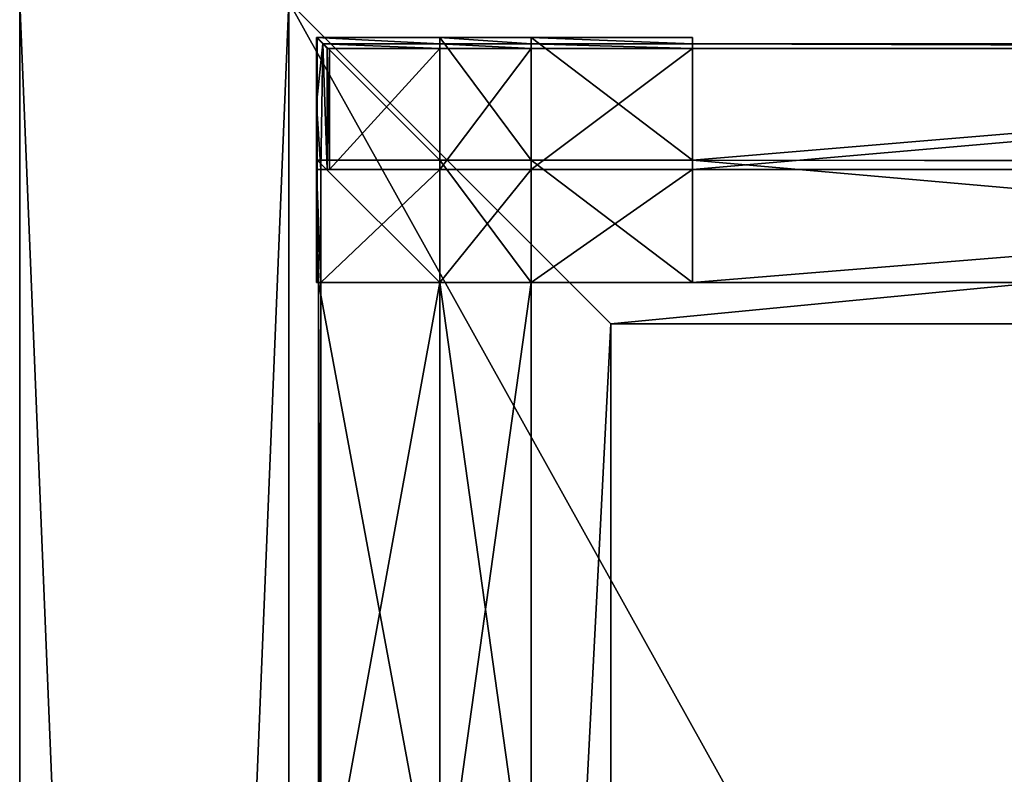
# Model space of a CAD drawing. Extents: x 0 to 35.8, y 0 to 27.5.
# Tile 150 of 256: x 0 to 3.1, y 21.7 to 24. Entities that reach past the tile are written whole.
import ezdxf

# ---------------------------------------------------------------- set-up
doc = ezdxf.new("R2010")
doc.units = 0
doc.header["$MEASUREMENT"] = 0
doc.layers.get('0').update_dxf_attribs({"color": 13, "linetype": 'CONTINUOUS'})
doc.layers.add('GRATE_-_1', color=250, linetype='CONTINUOUS')
doc.layers.add('RGM8058UC_-_BODY', color=252, linetype='CONTINUOUS')

# ---------------------------------------------------------------- blocks, each defined once
blk = doc.blocks.new('RGM8658UC_TRADECAD_V06_DXF')
at = {"layer": 'GRATE_-_1', "color": 0}
for p, q in [((0.9216, 23.781, 7.0614), (0.9216, 23.9863, 7.0614)), ((0.9216, 23.9863, 7.0614), (0.9407, 23.9669, 7.7468)), ((0.9216, 23.9863, 7.0614), (1.3043, 23.9863, 7.0614)), ((0.9216, 23.9863, 7.0614), (0.9407, 23.9669, 7.7468)), ((0.9234, 23.9863, 6.8065), (0.9216, 23.9863, 7.0614)), ((0.9216, 23.9863, 7.0614), (0.9216, 23.6056, 7.0614)), ((0.9216, 23.9863, 7.0614), (1.3043, 23.9863, 7.0614)), ((0.9234, 23.9863, 6.8065), (0.9216, 23.9863, 7.0614)), ((1.3043, 23.9863, 6.8065), (0.9234, 23.9863, 6.8065)), ((0.9234, 23.9863, 6.8065), (0.9234, 23.6056, 6.8065)), ((0.9234, 23.9863, 6.8065), (0.9234, 23.6056, 6.8065)), ((1.3043, 23.9863, 6.8065), (0.9234, 23.9863, 6.8065)), ((0.9407, 23.9669, 7.7468), (0.9347, 23.5758, 7.5334)), ((0.9407, 23.9669, 7.7468), (0.9347, 23.5758, 7.5334)), ((0.9407, 23.9669, 7.7468), (1.3043, 23.9669, 7.7468)), ((0.9548, 23.9521, 8.2709), (0.9407, 23.9669, 7.7468)), ((0.9407, 23.9669, 7.7468), (1.3043, 23.9669, 7.7468)), ((0.9548, 23.9521, 8.2709), (0.9407, 23.9669, 7.7468)), ((1.3043, 23.6056, 6.8065), (1.3043, 23.9863, 6.8065)), ((1.3043, 23.9863, 7.0614), (1.3043, 23.9669, 7.7468)), ((1.3043, 23.9863, 7.0614), (1.3043, 23.9863, 6.8065)), ((1.3043, 23.9863, 6.8065), (1.5877, 23.9863, 6.8065)), ((1.5877, 23.9863, 7.0614), (1.3043, 23.9863, 7.0614)), ((1.3043, 23.9863, 7.0614), (1.3043, 23.9863, 6.8065)), ((1.3043, 23.6056, 6.8065), (1.3043, 23.9863, 6.8065)), ((1.3043, 23.9863, 6.8065), (1.5877, 23.9863, 6.8065)), ((1.3043, 23.9863, 7.0614), (1.3043, 23.9669, 7.7468)), ((1.5877, 23.9863, 7.0614), (1.3043, 23.9863, 7.0614)), ((1.3043, 23.9669, 7.7468), (1.3043, 23.9521, 8.2709)), ((1.3043, 23.9669, 7.7468), (1.3043, 23.9521, 8.2709)), ((1.3043, 23.9669, 7.7468), (1.5877, 23.9669, 7.7468)), ((1.3043, 23.9669, 7.7468), (1.5877, 23.9669, 7.7468)), ((2.0891, 23.9863, 6.8065), (1.5877, 23.9863, 6.8065)), ((1.5877, 23.9863, 6.8065), (1.5877, 23.6056, 6.8065)), ((1.5877, 23.9863, 6.8065), (1.5877, 23.9863, 7.0614)), ((1.5877, 23.9669, 7.7468), (1.5877, 23.9863, 7.0614)), ((1.5877, 23.9863, 7.0614), (2.0891, 23.9863, 7.0614)), ((2.0891, 23.9863, 6.8065), (1.5877, 23.9863, 6.8065)), ((1.5877, 23.9863, 7.0614), (2.0891, 23.9863, 7.0614)), ((1.5877, 23.9863, 6.8065), (1.5877, 23.9863, 7.0614)), ((1.5877, 23.9863, 6.8065), (1.5877, 23.6056, 6.8065)), ((1.5877, 23.9669, 7.7468), (1.5877, 23.9863, 7.0614)), ((1.5877, 23.9521, 8.2709), (1.5877, 23.9669, 7.7468)), ((1.5877, 23.9669, 7.7468), (2.0891, 23.9669, 7.7468)), ((1.5877, 23.9669, 7.7468), (2.0891, 23.9669, 7.7468)), ((1.5877, 23.9521, 8.2709), (1.5877, 23.9669, 7.7468)), ((2.0891, 23.6056, 6.8065), (2.0891, 23.9863, 6.8065)), ((2.0891, 23.9669, 7.7468), (2.0891, 23.9863, 7.0614)), ((2.0891, 23.9863, 7.0614), (2.0891, 23.6056, 7.0614)), ((2.0891, 23.9669, 7.7468), (2.0891, 23.9863, 7.0614)), ((2.0891, 23.9863, 6.8065), (2.0891, 23.9863, 7.0614)), ((2.0891, 23.6056, 6.8065), (2.0891, 23.9863, 6.8065)), ((2.0891, 23.9863, 7.0614), (2.0891, 23.6056, 7.0614)), ((2.0891, 23.9863, 6.8065), (2.0891, 23.9863, 7.0614)), ((2.0891, 23.9669, 7.7468), (2.0891, 23.9521, 8.2709)), ((2.0891, 23.6056, 7.0614), (2.0891, 23.9669, 7.7468)), ((2.0891, 23.9669, 7.7468), (2.0891, 23.9521, 8.2709)), ((2.0891, 23.9669, 7.7468), (6.4123, 23.9669, 7.7468)), ((2.0891, 23.6056, 7.0614), (2.0891, 23.9669, 7.7468)), ((2.0891, 23.9669, 7.7468), (6.4123, 23.9669, 7.7468)), ((1.3043, 23.9521, 8.2709), (0.9548, 23.9521, 8.2709)), ((0.9548, 23.9521, 8.2709), (0.9548, 23.5758, 8.2709)), ((0.9548, 23.9521, 8.2709), (0.9548, 23.5758, 8.2709)), ((0.9548, 23.9521, 8.2709), (0.9614, 23.9521, 8.4201)), ((0.9548, 23.9521, 8.2709), (0.9614, 23.9521, 8.4201)), ((1.3043, 23.9521, 8.2709), (0.9548, 23.9521, 8.2709)), ((0.9614, 23.9521, 8.4201), (0.9614, 23.5758, 8.4201)), ((0.9614, 23.9521, 8.4201), (0.9614, 23.5758, 8.4201)), ((0.9614, 23.9521, 8.4201), (1.3043, 23.9521, 8.4201)), ((0.9614, 23.9521, 8.4201), (1.3043, 23.9521, 8.4201)), ((1.3043, 23.5758, 8.4201), (1.3043, 23.9521, 8.4201)), ((1.3043, 23.9521, 8.4201), (1.5877, 23.9521, 8.4201)), ((1.3043, 23.9521, 8.4201), (1.5877, 23.9521, 8.4201)), ((1.3043, 23.9521, 8.4201), (1.3043, 23.9521, 8.2709)), ((1.3043, 23.9521, 8.2709), (1.5877, 23.9521, 8.2709)), ((1.3043, 23.9521, 8.2709), (1.5877, 23.9521, 8.2709)), ((1.3043, 23.5758, 8.4201), (1.3043, 23.9521, 8.4201)), ((1.3043, 23.9521, 8.4201), (1.3043, 23.9521, 8.2709)), ((1.5877, 23.9521, 8.4201), (1.5877, 23.5758, 8.4201)), ((2.0891, 23.9521, 8.2709), (1.5877, 23.9521, 8.2709)), ((1.5877, 23.9521, 8.2709), (1.5877, 23.9521, 8.4201)), ((1.5877, 23.9521, 8.4201), (1.5877, 23.5758, 8.4201)), ((1.5877, 23.9521, 8.4201), (2.0891, 23.9521, 8.4201)), ((1.5877, 23.9521, 8.4201), (2.0891, 23.9521, 8.4201)), ((1.5877, 23.9521, 8.2709), (1.5877, 23.9521, 8.4201)), ((2.0891, 23.9521, 8.2709), (1.5877, 23.9521, 8.2709)), ((2.0891, 23.5758, 8.4201), (2.0891, 23.9521, 8.4201)), ((2.0891, 23.9521, 8.4201), (6.4128, 23.9521, 8.4201)), ((2.0891, 23.9521, 8.4201), (6.4128, 23.9521, 8.4201)), ((2.0891, 23.9521, 8.4201), (2.0891, 23.9521, 8.2709)), ((2.0891, 23.9521, 8.2709), (6.4128, 23.9521, 8.2709)), ((2.0891, 23.5758, 8.4201), (2.0891, 23.9521, 8.4201)), ((2.0891, 23.9521, 8.2709), (6.4128, 23.9521, 8.2709)), ((2.0891, 23.9521, 8.4201), (2.0891, 23.9521, 8.2709)), ((0.9347, 23.5758, 7.5334), (0.9216, 23.781, 7.0614)), ((0.9347, 23.5758, 7.5334), (0.9216, 23.781, 7.0614)), ((0.9216, 23.5758, 7.0614), (0.9216, 23.781, 7.0614)), ((0.9216, 23.6056, 7.0614), (0.9234, 23.6056, 6.8065)), ((0.9216, 23.6056, 7.0614), (0.9234, 23.6056, 6.8065)), ((0.9216, 23.6056, 7.0614), (0.9216, 23.2248, 7.0614)), ((0.9234, 23.6056, 6.8065), (1.3043, 23.6056, 6.8065)), ((0.9234, 23.2248, 6.8065), (0.9234, 23.6056, 6.8065)), ((0.9234, 23.6056, 6.8065), (1.3043, 23.6056, 6.8065)), ((0.9234, 23.2248, 6.8065), (0.9234, 23.6056, 6.8065)), ((1.5877, 23.6056, 6.8065), (1.3043, 23.6056, 6.8065)), ((1.3043, 23.6056, 6.8065), (1.3043, 23.2248, 6.8065)), ((1.5877, 23.6056, 6.8065), (1.3043, 23.6056, 6.8065)), ((1.3043, 23.6056, 6.8065), (1.3043, 23.2248, 6.8065)), ((1.5877, 23.6056, 6.8065), (2.0891, 23.6056, 6.8065)), ((1.5877, 23.6056, 6.8065), (2.0891, 23.6056, 6.8065)), ((1.5877, 23.6056, 6.8065), (1.5877, 23.2248, 6.8065)), ((1.5877, 23.6056, 6.8065), (1.5877, 23.2248, 6.8065)), ((6.4117, 23.5988, 7.0614), (2.0891, 23.6056, 7.0614)), ((2.0891, 23.6056, 7.0614), (2.0891, 23.2248, 7.0614)), ((2.0891, 23.2248, 6.8065), (2.0891, 23.6056, 6.8065)), ((2.0891, 23.6056, 6.8065), (2.0891, 23.6056, 7.0614)), ((2.0891, 23.2248, 6.8065), (2.0891, 23.6056, 6.8065)), ((2.0891, 23.6056, 7.0614), (2.0891, 23.2248, 7.0614)), ((2.0891, 23.6056, 6.8065), (2.0891, 23.6056, 7.0614)), ((6.4117, 23.5988, 7.0614), (2.0891, 23.6056, 7.0614)), ((0.9347, 23.5758, 7.5334), (0.9216, 23.5758, 7.0614)), ((0.9276, 23.2248, 7.2783), (0.9216, 23.5758, 7.0614)), ((0.9347, 23.5758, 7.5334), (0.9216, 23.5758, 7.0614)), ((0.9276, 23.2248, 7.2783), (0.9216, 23.5758, 7.0614)), ((0.9216, 23.2248, 7.0614), (0.9216, 23.5758, 7.0614)), ((0.9347, 23.5758, 7.5334), (0.9347, 23.2248, 7.5334)), ((0.9548, 23.5758, 8.2709), (0.9347, 23.5758, 7.5334)), ((0.9347, 23.5758, 7.5334), (1.3043, 23.5758, 7.5334)), ((0.9347, 23.5758, 7.5334), (0.9347, 23.2248, 7.5334)), ((0.9347, 23.5758, 7.5334), (1.3043, 23.5758, 7.5334)), ((0.9548, 23.5758, 8.2709), (0.9347, 23.5758, 7.5334)), ((1.3043, 23.5758, 8.2709), (0.9548, 23.5758, 8.2709)), ((0.9548, 23.5758, 8.2709), (0.9614, 23.5758, 8.4201)), ((0.9548, 23.5758, 8.2709), (0.9614, 23.5758, 8.4201)), ((1.3043, 23.5758, 8.2709), (0.9548, 23.5758, 8.2709)), ((0.9614, 23.5758, 8.4201), (1.3043, 23.5758, 8.4201)), ((0.9614, 23.5758, 8.4201), (1.3043, 23.5758, 8.4201)), ((1.5877, 23.5758, 7.5334), (1.3043, 23.5758, 7.5334)), ((1.3043, 23.5758, 7.5334), (1.3043, 23.5758, 8.2709)), ((1.3043, 23.5758, 8.2709), (1.5877, 23.5758, 8.2709)), ((1.5877, 23.5758, 8.4201), (1.3043, 23.5758, 8.4201)), ((1.3043, 23.5758, 8.4201), (1.3043, 23.5758, 8.2709)), ((1.3043, 23.5758, 7.5334), (1.3043, 23.2248, 7.5334)), ((1.3043, 23.5758, 7.5334), (1.3043, 23.5758, 8.2709)), ((1.3043, 23.5758, 8.4201), (1.3043, 23.5758, 8.2709)), ((1.5877, 23.5758, 8.4201), (1.3043, 23.5758, 8.4201)), ((1.3043, 23.5758, 8.2709), (1.5877, 23.5758, 8.2709)), ((1.3043, 23.5758, 7.5334), (1.3043, 23.2248, 7.5334)), ((1.5877, 23.5758, 7.5334), (1.3043, 23.5758, 7.5334)), ((1.5877, 23.5758, 8.2709), (1.5877, 23.5758, 7.5334)), ((1.5877, 23.5758, 8.4201), (2.0891, 23.5758, 8.4201)), ((2.0891, 23.5758, 8.2709), (1.5877, 23.5758, 8.2709)), ((1.5877, 23.5758, 8.2709), (1.5877, 23.5758, 8.4201)), ((2.0891, 23.5758, 8.2709), (1.5877, 23.5758, 8.2709)), ((2.0891, 23.5758, 7.5334), (1.5877, 23.5758, 7.5334)), ((1.5877, 23.5758, 8.2709), (1.5877, 23.5758, 7.5334)), ((2.0891, 23.5758, 7.5334), (1.5877, 23.5758, 7.5334)), ((1.5877, 23.2248, 7.5334), (1.5877, 23.5758, 7.5334)), ((1.5877, 23.5758, 8.4201), (2.0891, 23.5758, 8.4201)), ((1.5877, 23.5758, 8.2709), (1.5877, 23.5758, 8.4201)), ((1.5877, 23.2248, 7.5334), (1.5877, 23.5758, 7.5334)), ((6.4128, 23.5758, 7.5334), (2.0891, 23.5758, 7.5334)), ((2.0891, 23.5758, 7.5334), (2.0891, 23.5758, 8.2709)), ((2.0891, 23.5758, 8.2709), (6.4128, 23.5758, 8.2709)), ((6.4128, 23.5758, 8.4201), (2.0891, 23.5758, 8.4201)), ((2.0891, 23.5758, 8.4201), (2.0891, 23.5758, 8.2709)), ((2.0891, 23.5758, 7.5334), (2.0891, 23.5758, 8.2709)), ((2.0891, 23.5758, 7.5334), (2.0891, 23.2248, 7.5334)), ((2.0891, 23.5758, 8.4201), (2.0891, 23.5758, 8.2709)), ((6.4128, 23.5758, 8.4201), (2.0891, 23.5758, 8.4201)), ((2.0891, 23.5758, 8.2709), (6.4128, 23.5758, 8.2709)), ((2.0891, 23.5758, 7.5334), (2.0891, 23.2248, 7.5334)), ((6.4128, 23.5758, 7.5334), (2.0891, 23.5758, 7.5334)), ((0.9276, 23.2248, 7.2783), (0.9216, 23.2248, 7.0614)), ((0.9234, 23.2248, 6.8065), (0.9216, 23.2248, 7.0614)), ((0.9216, 23.2248, 7.0614), (1.3043, 23.2248, 7.0614)), ((0.9216, 23.2248, 7.0614), (1.3043, 23.2248, 7.0614)), ((0.9276, 23.2248, 7.2783), (0.9216, 23.2248, 7.0614)), ((0.9234, 23.2248, 6.8065), (0.9216, 23.2248, 7.0614)), ((1.3043, 23.2248, 6.8065), (0.9234, 23.2248, 6.8065)), ((1.3043, 23.2248, 6.8065), (0.9234, 23.2248, 6.8065)), ((0.9347, 23.2248, 7.5334), (0.9276, 23.2248, 7.2783)), ((1.3043, 23.2248, 7.2783), (0.9276, 23.2248, 7.2783)), ((0.9276, 23.2248, 7.2783), (0.9276, 21.1946, 7.2783)), ((1.3043, 23.2248, 7.2783), (0.9276, 23.2248, 7.2783)), ((0.9276, 23.2248, 7.2783), (0.9276, 21.1946, 7.2783)), ((0.9347, 23.2248, 7.5334), (0.9276, 23.2248, 7.2783)), ((0.9347, 23.2248, 7.5334), (1.3043, 23.2248, 7.5334)), ((0.9347, 21.1946, 7.5334), (0.9347, 23.2248, 7.5334)), ((0.9347, 23.2248, 7.5334), (1.3043, 23.2248, 7.5334)), ((0.9347, 21.1946, 7.5334), (0.9347, 23.2248, 7.5334)), ((1.3043, 23.2248, 7.5334), (1.3043, 21.1946, 7.5334)), ((1.3043, 23.2248, 7.0614), (1.3043, 23.2248, 7.2783)), ((1.3043, 23.2248, 7.2783), (1.3043, 21.1946, 7.2783)), ((1.3043, 21.1946, 7.0614), (1.3043, 23.2248, 7.0614)), ((1.3043, 23.2248, 7.0614), (1.3043, 23.2248, 6.8065)), ((1.3043, 23.2248, 6.8065), (1.5877, 23.2248, 6.8065)), ((1.3043, 23.2248, 7.2783), (1.3043, 21.1946, 7.2783)), ((1.3043, 23.2248, 7.0614), (1.3043, 23.2248, 7.2783)), ((1.5877, 23.2248, 7.0614), (1.3043, 23.2248, 7.0614)), ((1.3043, 21.1946, 7.0614), (1.3043, 23.2248, 7.0614)), ((1.3043, 23.2248, 6.8065), (1.5877, 23.2248, 6.8065)), ((1.3043, 23.2248, 7.0614), (1.3043, 23.2248, 6.8065)), ((1.5877, 23.2248, 7.0614), (1.3043, 23.2248, 7.0614)), ((1.3043, 23.2248, 7.5334), (1.3043, 21.1946, 7.5334)), ((1.3043, 23.2248, 7.5334), (1.5877, 23.2248, 7.5334)), ((1.3043, 23.2248, 7.5334), (1.5877, 23.2248, 7.5334)), ((1.5877, 23.2248, 6.8065), (2.0891, 23.2248, 6.8065)), ((2.0891, 23.2248, 7.0614), (1.5877, 23.2248, 7.0614)), ((1.5877, 23.2248, 7.0614), (1.5877, 23.2248, 7.5334)), ((1.5877, 23.2248, 7.5334), (2.0891, 23.2248, 7.5334)), ((1.5877, 23.2248, 7.0614), (1.5877, 21.1946, 7.0614)), ((1.5877, 21.1946, 7.5334), (1.5877, 23.2248, 7.5334)), ((1.5877, 23.2248, 7.0614), (1.5877, 23.2248, 7.5334)), ((1.5877, 23.2248, 7.5334), (2.0891, 23.2248, 7.5334)), ((1.5877, 23.2248, 7.0614), (1.5877, 21.1946, 7.0614)), ((1.5877, 23.2248, 6.8065), (2.0891, 23.2248, 6.8065)), ((1.5877, 23.2248, 6.8065), (1.5877, 23.2248, 7.0614)), ((2.0891, 23.2248, 7.0614), (1.5877, 23.2248, 7.0614)), ((1.5877, 23.2248, 6.8065), (1.5877, 23.2248, 7.0614)), ((1.5877, 21.1946, 7.5334), (1.5877, 23.2248, 7.5334)), ((2.0891, 23.2248, 7.0614), (6.4117, 23.2248, 7.0614)), ((2.0891, 23.2248, 7.5334), (2.0891, 23.2248, 7.0614)), ((2.0891, 23.2248, 7.0614), (6.4117, 23.2248, 7.0614)), ((2.0891, 23.2248, 7.5334), (2.0891, 23.2248, 7.0614)), ((2.0891, 23.2248, 7.5334), (6.4121, 23.2248, 7.5334)), ((2.0891, 23.2248, 7.5334), (6.4121, 23.2248, 7.5334)), ((2.0891, 23.2248, 7.0614), (2.0891, 23.2248, 6.8065)), ((2.0891, 23.2248, 7.0614), (2.0891, 23.2248, 6.8065))]:
    blk.add_line(p, q, dxfattribs=at)
at = {"layer": 'RGM8058UC_-_BODY', "color": 0}
for p, q in [((0, 3.6756, 7.4867), (0, 24.0972, 7.4867)), ((0, 3.6756, 5.9479), (0, 24.0972, 5.9479)), ((0, 3.6756, 7.4867), (0, 24.0972, 7.4867)), ((0, 3.6756, 5.9479), (0, 24.0972, 5.9479)), ((0, 3.6756), (0, 24.0972)), ((0, 3.6756), (0, 24.0972)), ((1.8357, 23.0972, 6.7115), (0.8357, 24.0972, 6.7115)), ((0.8357, 24.0972, 7.4867), (0.8357, 3.6756, 7.4867)), ((0.8357, 3.6756), (0.8357, 24.0972)), ((0.8357, 24.0972, 7.4867), (0.8357, 3.6756, 7.4867)), ((0.8357, 24.0972, 6.7115), (0.8357, 3.6756, 6.7115)), ((0.8357, 24.0972, 6.7115), (0.8357, 3.6756, 6.7115)), ((1.8357, 23.0972, 6.7115), (0.8357, 24.0972, 6.7115)), ((0.8357, 3.6756), (0.8357, 24.0972)), ((1.8357, 23.0972, 6.032), (1.8357, 23.0972, 6.7115)), ((1.8357, 23.0972, 6.7115), (12.2007, 23.0972, 6.7115)), ((11.9257, 23.0972, 6.032), (1.8357, 23.0972, 6.032)), ((1.8357, 23.0972, 6.7115), (12.2007, 23.0972, 6.7115)), ((1.8357, 4.6756, 6.7115), (1.8357, 23.0972, 6.7115)), ((1.8357, 23.0972, 6.032), (1.8357, 23.0972, 6.7115)), ((1.8357, 23.0972, 6.032), (1.8357, 4.6756, 6.032)), ((1.8357, 4.6756, 6.7115), (1.8357, 23.0972, 6.7115)), ((1.8357, 23.0972, 6.032), (1.8357, 4.6756, 6.032)), ((11.9257, 23.0972, 6.032), (1.8357, 23.0972, 6.032))]:
    blk.add_line(p, q, dxfattribs=at)
at = {"layer": 'GRATE_-_1', "color": 250}
mesh = blk.add_polyface(dxfattribs=at)
corners = [(0.9216, 23.781, 7.0614), (0.9407, 23.9669, 7.7468), (0.9347, 23.5758, 7.5334), (0.9216, 23.9863, 7.0614)]
mesh.append_faces([[corners[k] for k in face] for face in [(0, 1, 2), (1, 0, 3)]], dxfattribs={"vtx0": -1, "color": 250})
mesh = blk.add_polyface(dxfattribs=at)
corners = [(1.3043, 23.9669, 7.7468), (0.9216, 23.9863, 7.0614), (1.3043, 23.9863, 7.0614), (0.9407, 23.9669, 7.7468)]
mesh.append_faces([[corners[k] for k in face] for face in [(0, 1, 2), (1, 0, 3)]], dxfattribs={"vtx0": -1, "color": 250})
mesh = blk.add_polyface(dxfattribs=at)
corners = [(0.9234, 23.9863, 6.8065), (0.9216, 23.6056, 7.0614), (0.9234, 23.6056, 6.8065), (0.9216, 23.9863, 7.0614)]
mesh.append_faces([[corners[k] for k in face] for face in [(0, 1, 2), (1, 0, 3)]], dxfattribs={"vtx0": -1, "color": 250})
mesh = blk.add_polyface(dxfattribs=at)
corners = [(1.3043, 23.9863, 7.0614), (0.9234, 23.9863, 6.8065), (1.3043, 23.9863, 6.8065), (0.9216, 23.9863, 7.0614)]
mesh.append_faces([[corners[k] for k in face] for face in [(0, 1, 2), (1, 0, 3)]], dxfattribs={"vtx0": -1, "color": 250})
mesh = blk.add_polyface(dxfattribs=at)
corners = [(1.3043, 23.6056, 6.8065), (0.9234, 23.9863, 6.8065), (0.9234, 23.6056, 6.8065), (1.3043, 23.9863, 6.8065)]
mesh.append_faces([[corners[k] for k in face] for face in [(0, 1, 2), (1, 0, 3)]], dxfattribs={"vtx0": -1, "color": 250})
mesh = blk.add_polyface(dxfattribs=at)
corners = [(0.9407, 23.9669, 7.7468), (0.9548, 23.5758, 8.2709), (0.9347, 23.5758, 7.5334), (0.9548, 23.9521, 8.2709)]
mesh.append_faces([[corners[k] for k in face] for face in [(0, 1, 2), (1, 0, 3)]], dxfattribs={"vtx0": -1, "color": 250})
mesh = blk.add_polyface(dxfattribs=at)
corners = [(1.3043, 23.9521, 8.2709), (0.9407, 23.9669, 7.7468), (1.3043, 23.9669, 7.7468), (0.9548, 23.9521, 8.2709)]
mesh.append_faces([[corners[k] for k in face] for face in [(0, 1, 2), (1, 0, 3)]], dxfattribs={"vtx0": -1, "color": 250})
mesh = blk.add_polyface(dxfattribs=at)
corners = [(1.5877, 23.9863, 7.0614), (1.3043, 23.9863, 6.8065), (1.5877, 23.9863, 6.8065), (1.3043, 23.9863, 7.0614)]
mesh.append_faces([[corners[k] for k in face] for face in [(0, 1, 2), (1, 0, 3)]], dxfattribs={"vtx0": -1, "color": 250})
mesh = blk.add_polyface(dxfattribs=at)
corners = [(1.5877, 23.6056, 6.8065), (1.3043, 23.9863, 6.8065), (1.3043, 23.6056, 6.8065), (1.5877, 23.9863, 6.8065)]
mesh.append_faces([[corners[k] for k in face] for face in [(0, 1, 2), (1, 0, 3)]], dxfattribs={"vtx0": -1, "color": 250})
mesh = blk.add_polyface(dxfattribs=at)
corners = [(1.5877, 23.9669, 7.7468), (1.3043, 23.9863, 7.0614), (1.5877, 23.9863, 7.0614), (1.3043, 23.9669, 7.7468)]
mesh.append_faces([[corners[k] for k in face] for face in [(0, 1, 2), (1, 0, 3)]], dxfattribs={"vtx0": -1, "color": 250})
mesh = blk.add_polyface(dxfattribs=at)
corners = [(1.5877, 23.9521, 8.2709), (1.3043, 23.9669, 7.7468), (1.5877, 23.9669, 7.7468), (1.3043, 23.9521, 8.2709)]
mesh.append_faces([[corners[k] for k in face] for face in [(0, 1, 2), (1, 0, 3)]], dxfattribs={"vtx0": -1, "color": 250})
mesh = blk.add_polyface(dxfattribs=at)
corners = [(2.0891, 23.6056, 6.8065), (1.5877, 23.9863, 6.8065), (1.5877, 23.6056, 6.8065), (2.0891, 23.9863, 6.8065)]
mesh.append_faces([[corners[k] for k in face] for face in [(0, 1, 2), (1, 0, 3)]], dxfattribs={"vtx0": -1, "color": 250})
mesh = blk.add_polyface(dxfattribs=at)
corners = [(2.0891, 23.9669, 7.7468), (1.5877, 23.9863, 7.0614), (2.0891, 23.9863, 7.0614), (1.5877, 23.9669, 7.7468)]
mesh.append_faces([[corners[k] for k in face] for face in [(0, 1, 2), (1, 0, 3)]], dxfattribs={"vtx0": -1, "color": 250})
mesh = blk.add_polyface(dxfattribs=at)
corners = [(2.0891, 23.9863, 7.0614), (1.5877, 23.9863, 6.8065), (2.0891, 23.9863, 6.8065), (1.5877, 23.9863, 7.0614)]
mesh.append_faces([[corners[k] for k in face] for face in [(0, 1, 2), (1, 0, 3)]], dxfattribs={"vtx0": -1, "color": 250})
mesh = blk.add_polyface(dxfattribs=at)
corners = [(2.0891, 23.9521, 8.2709), (1.5877, 23.9669, 7.7468), (2.0891, 23.9669, 7.7468), (1.5877, 23.9521, 8.2709)]
mesh.append_faces([[corners[k] for k in face] for face in [(0, 1, 2), (1, 0, 3)]], dxfattribs={"vtx0": -1, "color": 250})
mesh = blk.add_polyface(dxfattribs=at)
corners = [(2.0891, 23.9863, 7.0614), (2.0891, 23.6056, 7.0614), (2.0891, 23.9669, 7.7468)]
mesh.append_faces([[corners[k] for k in face] for face in [(0, 1, 2)]], dxfattribs={"color": 250})
mesh = blk.add_polyface(dxfattribs=at)
corners = [(2.0891, 23.9863, 7.0614), (2.0891, 23.6056, 6.8065), (2.0891, 23.6056, 7.0614), (2.0891, 23.9863, 6.8065)]
mesh.append_faces([[corners[k] for k in face] for face in [(0, 1, 2), (1, 0, 3)]], dxfattribs={"vtx0": -1, "color": 250})
mesh = blk.add_polyface(dxfattribs=at)
corners = [(6.4128, 23.9521, 8.2709), (2.0891, 23.9669, 7.7468), (6.4123, 23.9669, 7.7468), (2.0891, 23.9521, 8.2709)]
mesh.append_faces([[corners[k] for k in face] for face in [(0, 1, 2), (1, 0, 3)]], dxfattribs={"vtx0": -1, "color": 250})
mesh = blk.add_polyface(dxfattribs=at)
corners = [(6.4123, 23.9669, 7.7468), (2.0891, 23.6056, 7.0614), (6.4117, 23.5988, 7.0614)]
mesh.append_faces([[corners[k] for k in face] for face in [(0, 1, 2)]], dxfattribs={"color": 250})
mesh = blk.add_polyface(dxfattribs=at)
corners = [(2.0891, 23.9669, 7.7468), (2.0891, 23.6056, 7.0614), (6.4123, 23.9669, 7.7468)]
mesh.append_faces([[corners[k] for k in face] for face in [(0, 1, 2)]], dxfattribs={"color": 250})
mesh = blk.add_polyface(dxfattribs=at)
corners = [(0.9548, 23.9521, 8.2709), (0.9614, 23.5758, 8.4201), (0.9548, 23.5758, 8.2709), (0.9614, 23.9521, 8.4201)]
mesh.append_faces([[corners[k] for k in face] for face in [(0, 1, 2), (1, 0, 3)]], dxfattribs={"vtx0": -1, "color": 250})
mesh = blk.add_polyface(dxfattribs=at)
corners = [(1.3043, 23.9521, 8.4201), (0.9548, 23.9521, 8.2709), (1.3043, 23.9521, 8.2709), (0.9614, 23.9521, 8.4201)]
mesh.append_faces([[corners[k] for k in face] for face in [(0, 1, 2), (1, 0, 3)]], dxfattribs={"vtx0": -1, "color": 250})
mesh = blk.add_polyface(dxfattribs=at)
corners = [(1.3043, 23.9521, 8.4201), (0.9614, 23.5758, 8.4201), (0.9614, 23.9521, 8.4201), (1.3043, 23.5758, 8.4201)]
mesh.append_faces([[corners[k] for k in face] for face in [(0, 1, 2), (1, 0, 3)]], dxfattribs={"vtx0": -1, "color": 250})
mesh = blk.add_polyface(dxfattribs=at)
corners = [(1.5877, 23.9521, 8.4201), (1.3043, 23.5758, 8.4201), (1.3043, 23.9521, 8.4201), (1.5877, 23.5758, 8.4201)]
mesh.append_faces([[corners[k] for k in face] for face in [(0, 1, 2), (1, 0, 3)]], dxfattribs={"vtx0": -1, "color": 250})
mesh = blk.add_polyface(dxfattribs=at)
corners = [(1.5877, 23.9521, 8.4201), (1.3043, 23.9521, 8.2709), (1.5877, 23.9521, 8.2709), (1.3043, 23.9521, 8.4201)]
mesh.append_faces([[corners[k] for k in face] for face in [(0, 1, 2), (1, 0, 3)]], dxfattribs={"vtx0": -1, "color": 250})
mesh = blk.add_polyface(dxfattribs=at)
corners = [(2.0891, 23.9521, 8.4201), (1.5877, 23.5758, 8.4201), (1.5877, 23.9521, 8.4201), (2.0891, 23.5758, 8.4201)]
mesh.append_faces([[corners[k] for k in face] for face in [(0, 1, 2), (1, 0, 3)]], dxfattribs={"vtx0": -1, "color": 250})
mesh = blk.add_polyface(dxfattribs=at)
corners = [(2.0891, 23.9521, 8.4201), (1.5877, 23.9521, 8.2709), (2.0891, 23.9521, 8.2709), (1.5877, 23.9521, 8.4201)]
mesh.append_faces([[corners[k] for k in face] for face in [(0, 1, 2), (1, 0, 3)]], dxfattribs={"vtx0": -1, "color": 250})
mesh = blk.add_polyface(dxfattribs=at)
corners = [(6.4128, 23.9521, 8.4201), (2.0891, 23.5758, 8.4201), (2.0891, 23.9521, 8.4201), (6.4128, 23.5758, 8.4201)]
mesh.append_faces([[corners[k] for k in face] for face in [(0, 1, 2), (1, 0, 3)]], dxfattribs={"vtx0": -1, "color": 250})
mesh = blk.add_polyface(dxfattribs=at)
corners = [(6.4128, 23.9521, 8.4201), (2.0891, 23.9521, 8.2709), (6.4128, 23.9521, 8.2709), (2.0891, 23.9521, 8.4201)]
mesh.append_faces([[corners[k] for k in face] for face in [(0, 1, 2), (1, 0, 3)]], dxfattribs={"vtx0": -1, "color": 250})
mesh = blk.add_polyface(dxfattribs=at)
corners = [(0.9216, 23.781, 7.0614), (0.9347, 23.5758, 7.5334), (0.9216, 23.5758, 7.0614)]
mesh.append_faces([[corners[k] for k in face] for face in [(0, 1, 2)]], dxfattribs={"color": 250})
mesh = blk.add_polyface(dxfattribs=at)
corners = [(0.9234, 23.6056, 6.8065), (0.9216, 23.2248, 7.0614), (0.9234, 23.2248, 6.8065), (0.9216, 23.6056, 7.0614)]
mesh.append_faces([[corners[k] for k in face] for face in [(0, 1, 2), (1, 0, 3)]], dxfattribs={"vtx0": -1, "color": 250})
mesh = blk.add_polyface(dxfattribs=at)
corners = [(1.3043, 23.2248, 6.8065), (0.9234, 23.6056, 6.8065), (0.9234, 23.2248, 6.8065), (1.3043, 23.6056, 6.8065)]
mesh.append_faces([[corners[k] for k in face] for face in [(0, 1, 2), (1, 0, 3)]], dxfattribs={"vtx0": -1, "color": 250})
mesh = blk.add_polyface(dxfattribs=at)
corners = [(1.5877, 23.2248, 6.8065), (1.3043, 23.6056, 6.8065), (1.3043, 23.2248, 6.8065), (1.5877, 23.6056, 6.8065)]
mesh.append_faces([[corners[k] for k in face] for face in [(0, 1, 2), (1, 0, 3)]], dxfattribs={"vtx0": -1, "color": 250})
mesh = blk.add_polyface(dxfattribs=at)
corners = [(2.0891, 23.2248, 6.8065), (1.5877, 23.6056, 6.8065), (1.5877, 23.2248, 6.8065), (2.0891, 23.6056, 6.8065)]
mesh.append_faces([[corners[k] for k in face] for face in [(0, 1, 2), (1, 0, 3)]], dxfattribs={"vtx0": -1, "color": 250})
mesh = blk.add_polyface(dxfattribs=at)
corners = [(6.4117, 23.2248, 7.0614), (2.0891, 23.6056, 7.0614), (2.0891, 23.2248, 7.0614), (6.4117, 23.5988, 7.0614)]
mesh.append_faces([[corners[k] for k in face] for face in [(0, 1, 2), (1, 0, 3)]], dxfattribs={"vtx0": -1, "color": 250})
mesh = blk.add_polyface(dxfattribs=at)
corners = [(2.0891, 23.6056, 7.0614), (2.0891, 23.2248, 6.8065), (2.0891, 23.2248, 7.0614), (2.0891, 23.6056, 6.8065)]
mesh.append_faces([[corners[k] for k in face] for face in [(0, 1, 2), (1, 0, 3)]], dxfattribs={"vtx0": -1, "color": 250})
mesh = blk.add_polyface(dxfattribs=at)
corners = [(0.9216, 23.5758, 7.0614), (0.9347, 23.2248, 7.5334), (0.9276, 23.2248, 7.2783), (0.9347, 23.5758, 7.5334)]
mesh.append_faces([[corners[k] for k in face] for face in [(0, 1, 2), (1, 0, 3)]], dxfattribs={"vtx0": -1, "color": 250})
mesh = blk.add_polyface(dxfattribs=at)
corners = [(0.9216, 23.5758, 7.0614), (0.9276, 23.2248, 7.2783), (0.9216, 23.2248, 7.0614)]
mesh.append_faces([[corners[k] for k in face] for face in [(0, 1, 2)]], dxfattribs={"color": 250})
mesh = blk.add_polyface(dxfattribs=at)
corners = [(1.3043, 23.5758, 7.5334), (0.9347, 23.2248, 7.5334), (0.9347, 23.5758, 7.5334), (1.3043, 23.2248, 7.5334)]
mesh.append_faces([[corners[k] for k in face] for face in [(0, 1, 2), (1, 0, 3)]], dxfattribs={"vtx0": -1, "color": 250})
mesh = blk.add_polyface(dxfattribs=at)
corners = [(0.9548, 23.5758, 8.2709), (1.3043, 23.5758, 7.5334), (0.9347, 23.5758, 7.5334), (1.3043, 23.5758, 8.2709)]
mesh.append_faces([[corners[k] for k in face] for face in [(0, 1, 2), (1, 0, 3)]], dxfattribs={"vtx0": -1, "color": 250})
mesh = blk.add_polyface(dxfattribs=at)
corners = [(0.9614, 23.5758, 8.4201), (1.3043, 23.5758, 8.2709), (0.9548, 23.5758, 8.2709), (1.3043, 23.5758, 8.4201)]
mesh.append_faces([[corners[k] for k in face] for face in [(0, 1, 2), (1, 0, 3)]], dxfattribs={"vtx0": -1, "color": 250})
mesh = blk.add_polyface(dxfattribs=at)
corners = [(1.3043, 23.5758, 8.2709), (1.5877, 23.5758, 7.5334), (1.3043, 23.5758, 7.5334), (1.5877, 23.5758, 8.2709)]
mesh.append_faces([[corners[k] for k in face] for face in [(0, 1, 2), (1, 0, 3)]], dxfattribs={"vtx0": -1, "color": 250})
mesh = blk.add_polyface(dxfattribs=at)
corners = [(1.3043, 23.5758, 8.4201), (1.5877, 23.5758, 8.2709), (1.3043, 23.5758, 8.2709), (1.5877, 23.5758, 8.4201)]
mesh.append_faces([[corners[k] for k in face] for face in [(0, 1, 2), (1, 0, 3)]], dxfattribs={"vtx0": -1, "color": 250})
mesh = blk.add_polyface(dxfattribs=at)
corners = [(1.5877, 23.5758, 7.5334), (1.3043, 23.2248, 7.5334), (1.3043, 23.5758, 7.5334), (1.5877, 23.2248, 7.5334)]
mesh.append_faces([[corners[k] for k in face] for face in [(0, 1, 2), (1, 0, 3)]], dxfattribs={"vtx0": -1, "color": 250})
mesh = blk.add_polyface(dxfattribs=at)
corners = [(1.5877, 23.5758, 8.4201), (2.0891, 23.5758, 8.2709), (1.5877, 23.5758, 8.2709), (2.0891, 23.5758, 8.4201)]
mesh.append_faces([[corners[k] for k in face] for face in [(0, 1, 2), (1, 0, 3)]], dxfattribs={"vtx0": -1, "color": 250})
mesh = blk.add_polyface(dxfattribs=at)
corners = [(1.5877, 23.5758, 8.2709), (2.0891, 23.5758, 7.5334), (1.5877, 23.5758, 7.5334), (2.0891, 23.5758, 8.2709)]
mesh.append_faces([[corners[k] for k in face] for face in [(0, 1, 2), (1, 0, 3)]], dxfattribs={"vtx0": -1, "color": 250})
mesh = blk.add_polyface(dxfattribs=at)
corners = [(2.0891, 23.5758, 7.5334), (1.5877, 23.2248, 7.5334), (1.5877, 23.5758, 7.5334), (2.0891, 23.2248, 7.5334)]
mesh.append_faces([[corners[k] for k in face] for face in [(0, 1, 2), (1, 0, 3)]], dxfattribs={"vtx0": -1, "color": 250})
mesh = blk.add_polyface(dxfattribs=at)
corners = [(2.0891, 23.5758, 8.2709), (6.4128, 23.5758, 7.5334), (2.0891, 23.5758, 7.5334), (6.4128, 23.5758, 8.2709)]
mesh.append_faces([[corners[k] for k in face] for face in [(0, 1, 2), (1, 0, 3)]], dxfattribs={"vtx0": -1, "color": 250})
mesh = blk.add_polyface(dxfattribs=at)
corners = [(2.0891, 23.5758, 8.4201), (6.4128, 23.5758, 8.2709), (2.0891, 23.5758, 8.2709), (6.4128, 23.5758, 8.4201)]
mesh.append_faces([[corners[k] for k in face] for face in [(0, 1, 2), (1, 0, 3)]], dxfattribs={"vtx0": -1, "color": 250})
mesh = blk.add_polyface(dxfattribs=at)
corners = [(6.4128, 23.5758, 7.5334), (2.0891, 23.2248, 7.5334), (2.0891, 23.5758, 7.5334), (6.4121, 23.2248, 7.5334)]
mesh.append_faces([[corners[k] for k in face] for face in [(0, 1, 2), (1, 0, 3)]], dxfattribs={"vtx0": -1, "color": 250})
mesh = blk.add_polyface(dxfattribs=at)
corners = [(0.9216, 23.2248, 7.0614), (1.3043, 23.2248, 6.8065), (0.9234, 23.2248, 6.8065), (1.3043, 23.2248, 7.0614)]
mesh.append_faces([[corners[k] for k in face] for face in [(0, 1, 2), (1, 0, 3)]], dxfattribs={"vtx0": -1, "color": 250})
mesh = blk.add_polyface(dxfattribs=at)
corners = [(0.9276, 23.2248, 7.2783), (1.3043, 23.2248, 7.0614), (0.9216, 23.2248, 7.0614), (1.3043, 23.2248, 7.2783)]
mesh.append_faces([[corners[k] for k in face] for face in [(0, 1, 2), (1, 0, 3)]], dxfattribs={"vtx0": -1, "color": 250})
mesh = blk.add_polyface(dxfattribs=at)
corners = [(1.3043, 21.1946, 7.2783), (0.9276, 23.2248, 7.2783), (0.9276, 21.1946, 7.2783), (1.3043, 23.2248, 7.2783)]
mesh.append_faces([[corners[k] for k in face] for face in [(0, 1, 2), (1, 0, 3)]], dxfattribs={"vtx0": -1, "color": 250})
mesh = blk.add_polyface(dxfattribs=at)
corners = [(0.9276, 23.2248, 7.2783), (0.9347, 21.1946, 7.5334), (0.9276, 21.1946, 7.2783), (0.9347, 23.2248, 7.5334)]
mesh.append_faces([[corners[k] for k in face] for face in [(0, 1, 2), (1, 0, 3)]], dxfattribs={"vtx0": -1, "color": 250})
mesh = blk.add_polyface(dxfattribs=at)
corners = [(1.3043, 23.2248, 7.5334), (0.9347, 21.1946, 7.5334), (0.9347, 23.2248, 7.5334), (1.3043, 21.1946, 7.5334)]
mesh.append_faces([[corners[k] for k in face] for face in [(0, 1, 2), (1, 0, 3)]], dxfattribs={"vtx0": -1, "color": 250})
mesh = blk.add_polyface(dxfattribs=at)
corners = [(1.3043, 23.2248, 7.0614), (1.3043, 21.1946, 7.2783), (1.3043, 21.1946, 7.0614), (1.3043, 23.2248, 7.2783)]
mesh.append_faces([[corners[k] for k in face] for face in [(0, 1, 2), (1, 0, 3)]], dxfattribs={"vtx0": -1, "color": 250})
mesh = blk.add_polyface(dxfattribs=at)
corners = [(1.5877, 21.1946, 7.0614), (1.3043, 23.2248, 7.0614), (1.3043, 21.1946, 7.0614), (1.5877, 23.2248, 7.0614)]
mesh.append_faces([[corners[k] for k in face] for face in [(0, 1, 2), (1, 0, 3)]], dxfattribs={"vtx0": -1, "color": 250})
mesh = blk.add_polyface(dxfattribs=at)
corners = [(1.3043, 23.2248, 7.0614), (1.5877, 23.2248, 6.8065), (1.3043, 23.2248, 6.8065), (1.5877, 23.2248, 7.0614)]
mesh.append_faces([[corners[k] for k in face] for face in [(0, 1, 2), (1, 0, 3)]], dxfattribs={"vtx0": -1, "color": 250})
mesh = blk.add_polyface(dxfattribs=at)
corners = [(1.5877, 23.2248, 7.5334), (1.3043, 21.1946, 7.5334), (1.3043, 23.2248, 7.5334), (1.5877, 21.1946, 7.5334)]
mesh.append_faces([[corners[k] for k in face] for face in [(0, 1, 2), (1, 0, 3)]], dxfattribs={"vtx0": -1, "color": 250})
mesh = blk.add_polyface(dxfattribs=at)
corners = [(1.5877, 23.2248, 7.5334), (2.0891, 23.2248, 7.0614), (1.5877, 23.2248, 7.0614), (2.0891, 23.2248, 7.5334)]
mesh.append_faces([[corners[k] for k in face] for face in [(0, 1, 2), (1, 0, 3)]], dxfattribs={"vtx0": -1, "color": 250})
mesh = blk.add_polyface(dxfattribs=at)
corners = [(1.5877, 23.2248, 7.5334), (1.5877, 21.1946, 7.0614), (1.5877, 21.1946, 7.5334), (1.5877, 23.2248, 7.0614)]
mesh.append_faces([[corners[k] for k in face] for face in [(0, 1, 2), (1, 0, 3)]], dxfattribs={"vtx0": -1, "color": 250})
mesh = blk.add_polyface(dxfattribs=at)
corners = [(1.5877, 23.2248, 7.0614), (2.0891, 23.2248, 6.8065), (1.5877, 23.2248, 6.8065), (2.0891, 23.2248, 7.0614)]
mesh.append_faces([[corners[k] for k in face] for face in [(0, 1, 2), (1, 0, 3)]], dxfattribs={"vtx0": -1, "color": 250})
mesh = blk.add_polyface(dxfattribs=at)
corners = [(2.0891, 23.2248, 7.5334), (6.4117, 23.2248, 7.0614), (2.0891, 23.2248, 7.0614), (6.4121, 23.2248, 7.5334)]
mesh.append_faces([[corners[k] for k in face] for face in [(0, 1, 2), (1, 0, 3)]], dxfattribs={"vtx0": -1, "color": 250})
at = {"layer": 'RGM8058UC_-_BODY', "color": 252}
mesh = blk.add_polyface(dxfattribs=at)
corners = [(0.8357, 24.0972, 7.4867), (0, 3.6756, 7.4867), (0, 24.0972, 7.4867), (0.8357, 3.6756, 7.4867)]
mesh.append_faces([[corners[k] for k in face] for face in [(0, 1, 2), (1, 0, 3)]], dxfattribs={"vtx0": -1, "color": 252})
mesh = blk.add_polyface(dxfattribs=at)
corners = [(0, 24.0972, 5.9479), (0, 3.6756, 7.4867), (0, 3.6756, 5.9479), (0, 24.0972, 7.4867)]
mesh.append_faces([[corners[k] for k in face] for face in [(0, 1, 2), (1, 0, 3)]], dxfattribs={"vtx0": -1, "color": 252})
mesh = blk.add_polyface(dxfattribs=at)
corners = [(0, 24.0972), (0, 3.6756, 5.9479), (0, 3.6756), (0, 24.0972, 5.9479)]
mesh.append_faces([[corners[k] for k in face] for face in [(0, 1, 2), (1, 0, 3)]], dxfattribs={"vtx0": -1, "color": 252})
mesh = blk.add_polyface(dxfattribs=at)
corners = [(0.8357, 3.6756), (0, 24.0972), (0, 3.6756), (0.8357, 24.0972)]
mesh.append_faces([[corners[k] for k in face] for face in [(0, 1, 2), (1, 0, 3)]], dxfattribs={"vtx0": -1, "color": 252})
mesh = blk.add_polyface(dxfattribs=at)
corners = [(12.2007, 24.0972, 6.7115), (1.8357, 23.0972, 6.7115), (0.8357, 24.0972, 6.7115), (12.2007, 23.0972, 6.7115)]
mesh.append_faces([[corners[k] for k in face] for face in [(0, 1, 2), (1, 0, 3)]], dxfattribs={"vtx0": -1, "color": 252})
mesh = blk.add_polyface(dxfattribs=at)
corners = [(0.8357, 24.0972, 7.4867), (0.8357, 3.6756, 6.7115), (0.8357, 3.6756, 7.4867), (0.8357, 24.0972, 6.7115)]
mesh.append_faces([[corners[k] for k in face] for face in [(0, 1, 2), (1, 0, 3)]], dxfattribs={"vtx0": -1, "color": 252})
mesh = blk.add_polyface(dxfattribs=at)
corners = [(1.8357, 23.0972, 6.7115), (0.8357, 3.6756, 6.7115), (0.8357, 24.0972, 6.7115), (1.8357, 4.6756, 6.7115)]
mesh.append_faces([[corners[k] for k in face] for face in [(0, 1, 2), (1, 0, 3)]], dxfattribs={"vtx0": -1, "color": 252})
mesh = blk.add_polyface(dxfattribs=at)
corners = [(12.2007, 3.6756), (0.8357, 24.0972), (0.8357, 3.6756), (12.2007, 24.0972)]
mesh.append_faces([[corners[k] for k in face] for face in [(0, 1, 2), (1, 0, 3)]], dxfattribs={"vtx0": -1, "color": 252})
mesh = blk.add_polyface(dxfattribs=at)
corners = [(1.8357, 23.0972, 6.7115), (11.9257, 23.0972, 6.032), (1.8357, 23.0972, 6.032), (12.2007, 23.0972, 6.7115)]
mesh.append_faces([[corners[k] for k in face] for face in [(0, 1, 2), (1, 0, 3)]], dxfattribs={"vtx0": -1, "color": 252})
mesh = blk.add_polyface(dxfattribs=at)
corners = [(1.8357, 23.0972, 6.7115), (1.8357, 4.6756, 6.032), (1.8357, 4.6756, 6.7115), (1.8357, 23.0972, 6.032)]
mesh.append_faces([[corners[k] for k in face] for face in [(0, 1, 2), (1, 0, 3)]], dxfattribs={"vtx0": -1, "color": 252})
mesh = blk.add_polyface(dxfattribs=at)
corners = [(11.9257, 23.0972, 6.032), (1.8357, 4.6756, 6.032), (1.8357, 23.0972, 6.032), (11.9257, 4.6756, 6.032)]
mesh.append_faces([[corners[k] for k in face] for face in [(0, 1, 2), (1, 0, 3)]], dxfattribs={"vtx0": -1, "color": 252})

msp = doc.modelspace()

# ---------------------------------------------------------------- block references
at = {"color": 0}
msp.add_blockref('RGM8658UC_TRADECAD_V06_DXF', (0, 0), dxfattribs=at)

doc.saveas('drawing.dxf')
